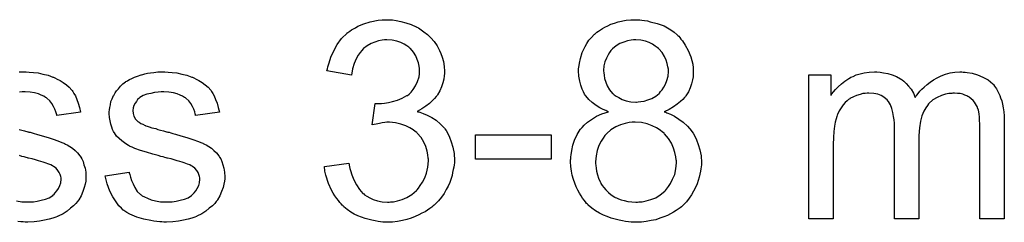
# Model space of a CAD drawing. Extents: x -2 to 8.5, y -2.9 to 5.2.
# Tile 157 of 207: x 4.0824 to 4.4795, y 2.1623 to 2.2441. Entities that reach past the tile are written whole.
import ezdxf

# ---------------------------------------------------------------- set-up
doc = ezdxf.new("R2010")
doc.units = 0
doc.layers.add('acc-ni-360-20-out-a_document', color=1, linetype='CONTINUOUS')

msp = doc.modelspace()

# ---------------------------------------------------------------- linework, layer by layer
at = {"layer": 'acc-ni-360-20-out-a_document', "color": 1}
for points in [[(4.232716, 2.244005), (4.23422, 2.243773), (4.236072, 2.243426), (4.238154, 2.242848), (4.240237, 2.242154), (4.242319, 2.241228), (4.242435, 2.241228), (4.242551, 2.241112), (4.243245, 2.240765), (4.244286, 2.240071), (4.245443, 2.239261), (4.246832, 2.238104), (4.24822, 2.236831), (4.249609, 2.235327), (4.250766, 2.233592), (4.250881, 2.23336), (4.251228, 2.232782), (4.251691, 2.231741), (4.25227, 2.230468), (4.252848, 2.228964), (4.253311, 2.227228), (4.253658, 2.225262), (4.253774, 2.223295), (4.253774, 2.223063), (4.253774, 2.222369), (4.253658, 2.221443), (4.253427, 2.220171), (4.253079, 2.218667), (4.252501, 2.217047), (4.251807, 2.215427), (4.250881, 2.213807), (4.250766, 2.213576), (4.250418, 2.213113), (4.249724, 2.212303), (4.248799, 2.211378), (4.247642, 2.210336), (4.246253, 2.209179), (4.244633, 2.208138), (4.242667, 2.207097), (4.242782, 2.207097), (4.243014, 2.206981), (4.243361, 2.206865), (4.243824, 2.206749), (4.245096, 2.206287), (4.246716, 2.205593), (4.248567, 2.204667), (4.250418, 2.20351), (4.252154, 2.202006), (4.253774, 2.20027), (4.253889, 2.200039), (4.254352, 2.199345), (4.255046, 2.198188), (4.255741, 2.196684), (4.256435, 2.194832), (4.257129, 2.192634), (4.257592, 2.190089), (4.257708, 2.187312), (4.257708, 2.187196), (4.257708, 2.186849), (4.257708, 2.186271), (4.257592, 2.185576), (4.257476, 2.184651), (4.257245, 2.18361), (4.257013, 2.182452), (4.256782, 2.18118), (4.255856, 2.178403), (4.255162, 2.176899), (4.254468, 2.17551), (4.253542, 2.174006), (4.252501, 2.172502), (4.251344, 2.170998), (4.249956, 2.16961), (4.24984, 2.169494), (4.249609, 2.169263), (4.249146, 2.168916), (4.248567, 2.168453), (4.247873, 2.167874), (4.246947, 2.167296), (4.245906, 2.166602), (4.244633, 2.166023), (4.243361, 2.165329), (4.241857, 2.164635), (4.240352, 2.164056), (4.238617, 2.163478), (4.236766, 2.163015), (4.234799, 2.162668), (4.232832, 2.162436), (4.230634, 2.162321), (4.229592, 2.162321), (4.228898, 2.162436), (4.227973, 2.162552), (4.226931, 2.162668), (4.225774, 2.162899), (4.224502, 2.163131), (4.221725, 2.163825), (4.218832, 2.164982), (4.217328, 2.165676), (4.21594, 2.166486), (4.214551, 2.167527), (4.213163, 2.168568), (4.213047, 2.168684), (4.212816, 2.168916), (4.212469, 2.169263), (4.212122, 2.169726), (4.211543, 2.170304), (4.210965, 2.171114), (4.21027, 2.171924), (4.209576, 2.172965), (4.208882, 2.174122), (4.208188, 2.175279), (4.206915, 2.178056), (4.205874, 2.181296), (4.205527, 2.183031), (4.205295, 2.184882), (4.21513, 2.186155), (4.21513, 2.186039), (4.215246, 2.185808), (4.215361, 2.185345), (4.215477, 2.184767), (4.215593, 2.184072), (4.215824, 2.183262), (4.216403, 2.181527), (4.217212, 2.179444), (4.218254, 2.177477), (4.219411, 2.175626), (4.220799, 2.174006), (4.221031, 2.173891), (4.221493, 2.173428), (4.222419, 2.172849), (4.223576, 2.172271), (4.224964, 2.171577), (4.2267, 2.170998), (4.228667, 2.170535), (4.230749, 2.17042), (4.231444, 2.17042), (4.231906, 2.170535), (4.233179, 2.170651), (4.234799, 2.170998), (4.23665, 2.171577), (4.238617, 2.172387), (4.240584, 2.173544), (4.242435, 2.175163), (4.242667, 2.175395), (4.243245, 2.176089), (4.243939, 2.17713), (4.244865, 2.178519), (4.24579, 2.180254), (4.246485, 2.182221), (4.247063, 2.184535), (4.247294, 2.187081), (4.247294, 2.187196), (4.247294, 2.187428), (4.247294, 2.187775), (4.247179, 2.188238), (4.247063, 2.18951), (4.246716, 2.191014), (4.246253, 2.192865), (4.245443, 2.194717), (4.244286, 2.196568), (4.242782, 2.198303), (4.242551, 2.198535), (4.241972, 2.198998), (4.241047, 2.199692), (4.239774, 2.200502), (4.238154, 2.201312), (4.236187, 2.202006), (4.233989, 2.202469), (4.231559, 2.2027), (4.230518, 2.2027), (4.229708, 2.202584), (4.228667, 2.202469), (4.22751, 2.202237), (4.226121, 2.202006), (4.224617, 2.201659), (4.225774, 2.210336), (4.226353, 2.210336), (4.226816, 2.21022), (4.22832, 2.21022), (4.229592, 2.210452), (4.231096, 2.210683), (4.232832, 2.21103), (4.234799, 2.211609), (4.23665, 2.212419), (4.238617, 2.21346), (4.238733, 2.21346), (4.238848, 2.213576), (4.239427, 2.214039), (4.240237, 2.214849), (4.241162, 2.21589), (4.242088, 2.217394), (4.242898, 2.219129), (4.243476, 2.221096), (4.243708, 2.222253), (4.243708, 2.223526), (4.243708, 2.223642), (4.243708, 2.223757), (4.243708, 2.224452), (4.243476, 2.225377), (4.243245, 2.22665), (4.242782, 2.228038), (4.242204, 2.229542), (4.241278, 2.231046), (4.240005, 2.232435), (4.23989, 2.232551), (4.239311, 2.233013), (4.238501, 2.233592), (4.23746, 2.234286), (4.236072, 2.234865), (4.234452, 2.235443), (4.232601, 2.235906), (4.230518, 2.236022), (4.229592, 2.236022), (4.228551, 2.23579), (4.227163, 2.235559), (4.225659, 2.235096), (4.224154, 2.234517), (4.222535, 2.233592), (4.221031, 2.232435), (4.220915, 2.232319), (4.220452, 2.231741), (4.219758, 2.230931), (4.218948, 2.229774), (4.218138, 2.22827), (4.217328, 2.226419), (4.216634, 2.22422), (4.216171, 2.221675), (4.206337, 2.22341), (4.206337, 2.223526), (4.206452, 2.223873), (4.206568, 2.224336), (4.206684, 2.22503), (4.206915, 2.22584), (4.207262, 2.226766), (4.207957, 2.228964), (4.209114, 2.231509), (4.210502, 2.234055), (4.212237, 2.236484), (4.214436, 2.238683), (4.214551, 2.238798), (4.214783, 2.238914), (4.21513, 2.239146), (4.215593, 2.239493), (4.216171, 2.239955), (4.216981, 2.240418), (4.217791, 2.240881), (4.218832, 2.241459), (4.221146, 2.242385), (4.223807, 2.243311), (4.226931, 2.243889), (4.228551, 2.244121), (4.231444, 2.244121), (4.232716, 2.244005)], [(4.33245, 2.244005), (4.333375, 2.243889), (4.334417, 2.243773), (4.335574, 2.243658), (4.336731, 2.243311), (4.339507, 2.242617), (4.342284, 2.241575), (4.343673, 2.240881), (4.345061, 2.240071), (4.346334, 2.23903), (4.347606, 2.237989), (4.347722, 2.237873), (4.347838, 2.237757), (4.348185, 2.23741), (4.348648, 2.236947), (4.34911, 2.236253), (4.349689, 2.235559), (4.350846, 2.233823), (4.352003, 2.231625), (4.353044, 2.22908), (4.353854, 2.226187), (4.35397, 2.224683), (4.354086, 2.223063), (4.354086, 2.222948), (4.354086, 2.222832), (4.354086, 2.222138), (4.35397, 2.221096), (4.353739, 2.219824), (4.353391, 2.218204), (4.352813, 2.216584), (4.352119, 2.214964), (4.351077, 2.213345), (4.350962, 2.213113), (4.350499, 2.21265), (4.349805, 2.211956), (4.348879, 2.21103), (4.347606, 2.209989), (4.346102, 2.208948), (4.344367, 2.207907), (4.342284, 2.206981), (4.3424, 2.206981), (4.342631, 2.206865), (4.342978, 2.20675), (4.343441, 2.206518), (4.34483, 2.20594), (4.346449, 2.20513), (4.348185, 2.203973), (4.350036, 2.2027), (4.351772, 2.20108), (4.353391, 2.199229), (4.353391, 2.199113), (4.353507, 2.198998), (4.35397, 2.198303), (4.354664, 2.197146), (4.355358, 2.195642), (4.356052, 2.193791), (4.356747, 2.191593), (4.357209, 2.189163), (4.357325, 2.186502), (4.357325, 2.186386), (4.357325, 2.186039), (4.357325, 2.185461), (4.357209, 2.184767), (4.357094, 2.183957), (4.356978, 2.182915), (4.356747, 2.181758), (4.3564, 2.180486), (4.35559, 2.177825), (4.355011, 2.17632), (4.354201, 2.174932), (4.353391, 2.173428), (4.352466, 2.17204), (4.351309, 2.170651), (4.350036, 2.169263), (4.34992, 2.169147), (4.349689, 2.168916), (4.349342, 2.168569), (4.348763, 2.168222), (4.347953, 2.167643), (4.347144, 2.167064), (4.346102, 2.166486), (4.344945, 2.165792), (4.343673, 2.165098), (4.342168, 2.164519), (4.340549, 2.163941), (4.338929, 2.163362), (4.337078, 2.163015), (4.335111, 2.162668), (4.333144, 2.162436), (4.330946, 2.162321), (4.329789, 2.162321), (4.328979, 2.162436), (4.327937, 2.162552), (4.32678, 2.162668), (4.325508, 2.162899), (4.324119, 2.163246), (4.320995, 2.164056), (4.319376, 2.164635), (4.317872, 2.165213), (4.316252, 2.166023), (4.314632, 2.166949), (4.313128, 2.16799), (4.311739, 2.169263), (4.311624, 2.169378), (4.311392, 2.16961), (4.311045, 2.169957), (4.310582, 2.170535), (4.31012, 2.17123), (4.309425, 2.172039), (4.308847, 2.172965), (4.308153, 2.174122), (4.307458, 2.175279), (4.30688, 2.176668), (4.305723, 2.17956), (4.30526, 2.181296), (4.304913, 2.183031), (4.304682, 2.184882), (4.304566, 2.186733), (4.304566, 2.186849), (4.304566, 2.187081), (4.304566, 2.187543), (4.304682, 2.188006), (4.304682, 2.1887), (4.304797, 2.18951), (4.305029, 2.191361), (4.305492, 2.193444), (4.306186, 2.195527), (4.307227, 2.197725), (4.3085, 2.199807), (4.3085, 2.199923), (4.308731, 2.200039), (4.309194, 2.200617), (4.31012, 2.201543), (4.311392, 2.2027), (4.313012, 2.203857), (4.314979, 2.20513), (4.317177, 2.206171), (4.319838, 2.206981), (4.319723, 2.206981), (4.319607, 2.207097), (4.31926, 2.207212), (4.318797, 2.207444), (4.317756, 2.207907), (4.316367, 2.208601), (4.314863, 2.209526), (4.313359, 2.210683), (4.311971, 2.211956), (4.310698, 2.213344), (4.310582, 2.213576), (4.310235, 2.214039), (4.309773, 2.214964), (4.30931, 2.216121), (4.308731, 2.217625), (4.308268, 2.219361), (4.307921, 2.221328), (4.307806, 2.22341), (4.307806, 2.223526), (4.307806, 2.223757), (4.307806, 2.22422), (4.307921, 2.224914), (4.308037, 2.225609), (4.308153, 2.226534), (4.308615, 2.228501), (4.30931, 2.230815), (4.310467, 2.233245), (4.311161, 2.234517), (4.311971, 2.23579), (4.313012, 2.236947), (4.314053, 2.238104), (4.314169, 2.23822), (4.3144, 2.238336), (4.314748, 2.238683), (4.31521, 2.23903), (4.315789, 2.239493), (4.316599, 2.239955), (4.317524, 2.240534), (4.31845, 2.241112), (4.319607, 2.241691), (4.32088, 2.242269), (4.322268, 2.242732), (4.323772, 2.243195), (4.327012, 2.243889), (4.328863, 2.244005), (4.330714, 2.244121), (4.331756, 2.244121), (4.33245, 2.244005)], [(4.330946, 2.236022), (4.33002, 2.236022), (4.328979, 2.23579), (4.32759, 2.235559), (4.326086, 2.235096), (4.324466, 2.234517), (4.322962, 2.233592), (4.321458, 2.232319), (4.321342, 2.232204), (4.32088, 2.231741), (4.320301, 2.230931), (4.319723, 2.22989), (4.319029, 2.228617), (4.31845, 2.227113), (4.317987, 2.225493), (4.317872, 2.223642), (4.317872, 2.223526), (4.317872, 2.22341), (4.317987, 2.222716), (4.318103, 2.221675), (4.318334, 2.220402), (4.318797, 2.218898), (4.319376, 2.217394), (4.320301, 2.215774), (4.321458, 2.214386), (4.321574, 2.21427), (4.322152, 2.213807), (4.322962, 2.213229), (4.324004, 2.21265), (4.325392, 2.211956), (4.327012, 2.211378), (4.328863, 2.210915), (4.330946, 2.210799), (4.331177, 2.210799), (4.331871, 2.210915), (4.332913, 2.21103), (4.334301, 2.211262), (4.335805, 2.211725), (4.337309, 2.212303), (4.338929, 2.213229), (4.340317, 2.214386), (4.340433, 2.214501), (4.340896, 2.21508), (4.341474, 2.215774), (4.342168, 2.216816), (4.342863, 2.218088), (4.343441, 2.219592), (4.343904, 2.221328), (4.34402, 2.223179), (4.34402, 2.223295), (4.34402, 2.22341), (4.34402, 2.224105), (4.343788, 2.225146), (4.343557, 2.226419), (4.343094, 2.227807), (4.3424, 2.229311), (4.341474, 2.230815), (4.340202, 2.232319), (4.340086, 2.232435), (4.339507, 2.232898), (4.338698, 2.233476), (4.337656, 2.234171), (4.336268, 2.234865), (4.334764, 2.235443), (4.332913, 2.235906), (4.330946, 2.236022)], [(4.082191, 2.223063), (4.084967, 2.223063), (4.08624, 2.222948)], [(4.08624, 2.222948), (4.087976, 2.222832), (4.089827, 2.2226), (4.091794, 2.222138), (4.093876, 2.221675), (4.095843, 2.220981), (4.095959, 2.220981), (4.096075, 2.220865), (4.096653, 2.220633), (4.097579, 2.220171), (4.098736, 2.219592), (4.100008, 2.218782), (4.101281, 2.217857), (4.102438, 2.216815), (4.103479, 2.215658), (4.103595, 2.215543), (4.103827, 2.21508), (4.104289, 2.21427), (4.104868, 2.213344), (4.105446, 2.211956), (4.106025, 2.210452), (4.106488, 2.208716), (4.10695, 2.206749), (4.097347, 2.205477), (4.097347, 2.205708), (4.097232, 2.206171), (4.097, 2.206981), (4.096653, 2.208022), (4.096075, 2.209064), (4.09538, 2.21022), (4.09457, 2.211378), (4.093414, 2.212419), (4.093298, 2.212535), (4.092835, 2.212766), (4.092141, 2.213229), (4.091099, 2.213691), (4.089943, 2.214154), (4.088438, 2.214617), (4.086587, 2.214849), (4.08462, 2.214964), (4.083463, 2.214964), (4.082306, 2.214849)], [(4.142239, 2.222948), (4.143974, 2.222832), (4.145826, 2.2226), (4.147792, 2.222138), (4.149875, 2.221675), (4.151842, 2.220981), (4.151958, 2.220981), (4.152073, 2.220865), (4.152652, 2.220633), (4.153578, 2.220171), (4.154734, 2.219592), (4.156007, 2.218782), (4.15728, 2.217857), (4.158437, 2.216815), (4.159478, 2.215658), (4.159594, 2.215543), (4.159825, 2.21508), (4.160288, 2.21427), (4.160867, 2.213344), (4.161445, 2.211956), (4.162024, 2.210452), (4.162486, 2.208716), (4.162949, 2.206749), (4.153346, 2.205477), (4.153346, 2.205708), (4.15323, 2.206171), (4.152999, 2.206981), (4.152652, 2.208022), (4.152073, 2.209064), (4.151379, 2.21022), (4.150569, 2.211378), (4.149412, 2.212419), (4.149297, 2.212535), (4.148834, 2.212766), (4.14814, 2.213229), (4.147098, 2.213691), (4.145941, 2.214154), (4.144437, 2.214617), (4.142586, 2.214849), (4.140619, 2.214964), (4.139462, 2.214964), (4.138305, 2.214849), (4.136801, 2.214733), (4.135297, 2.214386), (4.133677, 2.214039), (4.132173, 2.21346), (4.1309, 2.21265), (4.130785, 2.212535), (4.130438, 2.212303), (4.129975, 2.21184), (4.129512, 2.211146), (4.128933, 2.210452), (4.128471, 2.209526), (4.128123, 2.208485), (4.128008, 2.207444), (4.128008, 2.207328), (4.128008, 2.207097), (4.128123, 2.206749), (4.128123, 2.206287), (4.128471, 2.20513), (4.129165, 2.203973), (4.12928, 2.203857), (4.129396, 2.203741), (4.129628, 2.203394), (4.13009, 2.203047), (4.130553, 2.2027), (4.131247, 2.202237), (4.132057, 2.20189), (4.132983, 2.201427), (4.133099, 2.201427), (4.13333, 2.201312), (4.133793, 2.201196), (4.134603, 2.200849), (4.13576, 2.200502), (4.137264, 2.200155), (4.138189, 2.199807), (4.139231, 2.199576), (4.140388, 2.199229), (4.14166, 2.198882), (4.141776, 2.198882), (4.142123, 2.198766), (4.142702, 2.198651), (4.143396, 2.198419), (4.144206, 2.198188), (4.145247, 2.197956), (4.147445, 2.197262), (4.149875, 2.196568), (4.152305, 2.195758), (4.154503, 2.194948), (4.155429, 2.194601), (4.156239, 2.194254), (4.15647, 2.194138), (4.156933, 2.193907), (4.157627, 2.19356), (4.158668, 2.192981), (4.15971, 2.192287), (4.160751, 2.191361), (4.161792, 2.19032), (4.162718, 2.189163), (4.162833, 2.189047), (4.163065, 2.188585), (4.163528, 2.18789), (4.16399, 2.186849), (4.164338, 2.185576), (4.1648, 2.184188), (4.165032, 2.182568), (4.165148, 2.180717), (4.165148, 2.180486), (4.165148, 2.179907), (4.165032, 2.178981), (4.1648, 2.177709), (4.164453, 2.17632), (4.163875, 2.174816), (4.163181, 2.173081), (4.162255, 2.171461), (4.162139, 2.17123), (4.161676, 2.170767), (4.161098, 2.169957), (4.160172, 2.169031), (4.1589, 2.16799), (4.157511, 2.166833), (4.155891, 2.165792), (4.153925, 2.16475), (4.153809, 2.16475), (4.153693, 2.164635), (4.152999, 2.164403), (4.151842, 2.164056), (4.150338, 2.163593), (4.148487, 2.163131), (4.146404, 2.162784), (4.144206, 2.162552), (4.14166, 2.162436), (4.140619, 2.162436), (4.139809, 2.162552), (4.138884, 2.162552), (4.137727, 2.162668), (4.13657, 2.162784), (4.135297, 2.163015), (4.13252, 2.163593), (4.129628, 2.164403), (4.126851, 2.16556), (4.125578, 2.166255), (4.124421, 2.167064), (4.124305, 2.16718), (4.12419, 2.167296), (4.123495, 2.16799), (4.122454, 2.169031), (4.121297, 2.170651), (4.120025, 2.172618), (4.118752, 2.174932), (4.117711, 2.177825), (4.116901, 2.181064), (4.126619, 2.182568), (4.126619, 2.182452), (4.126619, 2.182337), (4.126851, 2.181643), (4.127082, 2.180486), (4.127545, 2.179213), (4.128123, 2.177825), (4.128818, 2.17632), (4.129859, 2.174816), (4.131132, 2.173544), (4.131363, 2.173428), (4.131826, 2.173081), (4.132752, 2.172618), (4.133908, 2.172039), (4.135413, 2.171461), (4.137148, 2.170998), (4.139231, 2.170651), (4.14166, 2.170535), (4.142817, 2.170535), (4.143974, 2.170651), (4.145479, 2.170883), (4.147098, 2.17123), (4.148834, 2.171692), (4.150338, 2.172271), (4.151726, 2.173197), (4.151842, 2.173312), (4.152305, 2.173659), (4.152768, 2.174238), (4.153462, 2.175048), (4.15404, 2.175973), (4.154619, 2.17713), (4.154966, 2.178287), (4.155082, 2.179676), (4.155082, 2.179791), (4.155082, 2.180254), (4.154966, 2.180833), (4.154734, 2.181643), (4.154387, 2.182452), (4.153809, 2.183262), (4.153115, 2.184188), (4.152073, 2.184882), (4.151958, 2.184998), (4.151611, 2.185114), (4.151032, 2.185461), (4.150106, 2.185808), (4.148718, 2.186271), (4.147908, 2.186618), (4.146983, 2.186849), (4.145941, 2.187196), (4.144784, 2.187543), (4.143512, 2.18789), (4.142007, 2.188238), (4.141892, 2.188238), (4.141545, 2.188353), (4.140966, 2.188469), (4.140272, 2.1887), (4.139346, 2.188932), (4.138305, 2.189279), (4.136107, 2.189857), (4.133561, 2.190667), (4.131132, 2.191361), (4.128818, 2.192171), (4.127776, 2.192634), (4.126967, 2.192981), (4.126735, 2.193097), (4.126272, 2.193328), (4.125578, 2.193791), (4.124653, 2.19437), (4.123611, 2.19518), (4.12257, 2.196105), (4.121529, 2.197146), (4.120603, 2.198419), (4.120487, 2.198535), (4.120256, 2.198998), (4.119909, 2.199807), (4.119562, 2.200733), (4.119215, 2.20189), (4.118868, 2.203278), (4.118636, 2.204667), (4.11852, 2.206287), (4.11852, 2.206518), (4.11852, 2.206981), (4.118636, 2.207675), (4.118752, 2.208716), (4.118983, 2.209758), (4.119215, 2.21103), (4.119677, 2.212187), (4.120256, 2.21346), (4.120372, 2.213576), (4.120603, 2.214039), (4.12095, 2.214617), (4.121529, 2.215427), (4.122223, 2.216237), (4.123033, 2.217278), (4.123958, 2.218204), (4.125115, 2.219014), (4.125231, 2.219129), (4.125578, 2.219245), (4.126041, 2.219592), (4.126735, 2.219939), (4.127661, 2.220402), (4.128702, 2.220865), (4.129975, 2.221328), (4.131363, 2.221791), (4.131595, 2.221906), (4.132057, 2.222022), (4.132867, 2.222253), (4.133908, 2.222485), (4.135181, 2.222716), (4.13657, 2.222832), (4.138189, 2.223063), (4.140966, 2.223063), (4.142239, 2.222948)], [(4.462959, 2.222948), (4.463769, 2.222948), (4.464579, 2.222832), (4.466546, 2.222485), (4.468629, 2.221906), (4.470827, 2.220981), (4.473025, 2.219824), (4.474876, 2.218204), (4.475108, 2.217972), (4.475571, 2.217278), (4.476381, 2.216237), (4.476728, 2.215427), (4.47719, 2.214617), (4.477653, 2.213576), (4.478, 2.212535), (4.478463, 2.211378), (4.47881, 2.209989), (4.479042, 2.208601), (4.479273, 2.206981), (4.479504, 2.205361), (4.479504, 2.20351), (4.479504, 2.163709), (4.46967, 2.163709), (4.46967, 2.200155), (4.46967, 2.20027), (4.46967, 2.200386), (4.46967, 2.20108), (4.46967, 2.202122), (4.469554, 2.203394), (4.469439, 2.204783), (4.469323, 2.206171), (4.469091, 2.207559), (4.468744, 2.208601), (4.468744, 2.208716), (4.468513, 2.209064), (4.468282, 2.209526), (4.467934, 2.210105), (4.467472, 2.210799), (4.466893, 2.211493), (4.466199, 2.212188), (4.465273, 2.212882), (4.465158, 2.212997), (4.46481, 2.213113), (4.464348, 2.213345), (4.463538, 2.213692), (4.462728, 2.214039), (4.461687, 2.21427), (4.460645, 2.214386), (4.459373, 2.214501), (4.458794, 2.214501), (4.458331, 2.214386), (4.457174, 2.21427), (4.455786, 2.214039), (4.454166, 2.21346), (4.452431, 2.212766), (4.450695, 2.211725), (4.449075, 2.210336), (4.44896, 2.210105), (4.448497, 2.209526), (4.447803, 2.208601), (4.447108, 2.207212), (4.446298, 2.205361), (4.44572, 2.203163), (4.445257, 2.200502), (4.445026, 2.197378), (4.445026, 2.163709), (4.435191, 2.163709), (4.435191, 2.201312), (4.435191, 2.201427), (4.435191, 2.201659), (4.435191, 2.20189), (4.435191, 2.202353), (4.435076, 2.203626), (4.434844, 2.205014), (4.434613, 2.206634), (4.43415, 2.208254), (4.433572, 2.209758), (4.432762, 2.211146), (4.432646, 2.211262), (4.432299, 2.211725), (4.43172, 2.212188), (4.43091, 2.212882), (4.429869, 2.21346), (4.428481, 2.214039), (4.426861, 2.214386), (4.424894, 2.214501), (4.4242, 2.214501), (4.42339, 2.214386), (4.422464, 2.21427), (4.421307, 2.213923), (4.419919, 2.213576), (4.418646, 2.212997), (4.417258, 2.212303), (4.417142, 2.212188), (4.416679, 2.21184), (4.416101, 2.211378), (4.415291, 2.210683), (4.414481, 2.209758), (4.413671, 2.208601), (4.412861, 2.207328), (4.412167, 2.205824), (4.412051, 2.205593), (4.411936, 2.205014), (4.411704, 2.204088), (4.411357, 2.202816), (4.41101, 2.20108), (4.410779, 2.198998), (4.410663, 2.196568), (4.410547, 2.193791), (4.410547, 2.163709), (4.400713, 2.163709), (4.400713, 2.221791), (4.409506, 2.221791), (4.409506, 2.21346), (4.409622, 2.213692), (4.409969, 2.214154), (4.410663, 2.214964), (4.411473, 2.21589), (4.412514, 2.217047), (4.413787, 2.218204), (4.415175, 2.219361), (4.416795, 2.220402), (4.417026, 2.220518), (4.417605, 2.220865), (4.41853, 2.221212), (4.419803, 2.221791), (4.421307, 2.222253), (4.423043, 2.222601), (4.42501, 2.222948), (4.427092, 2.223063), (4.428134, 2.223063), (4.429406, 2.222948), (4.430795, 2.222716), (4.43253, 2.222369), (4.434266, 2.221906), (4.436001, 2.221212), (4.437621, 2.220287), (4.437852, 2.220171), (4.438315, 2.219824), (4.439009, 2.219245), (4.439935, 2.21832), (4.440861, 2.217278), (4.441902, 2.216006), (4.442828, 2.214501), (4.443522, 2.212766), (4.443637, 2.212882), (4.443869, 2.213229), (4.444216, 2.213692), (4.444794, 2.214386), (4.445489, 2.215196), (4.446298, 2.216006), (4.447224, 2.216931), (4.448381, 2.217972), (4.449654, 2.218898), (4.450926, 2.219824), (4.452431, 2.220634), (4.45405, 2.221443), (4.455786, 2.222138), (4.457637, 2.222601), (4.459488, 2.222948), (4.461571, 2.223063), (4.462381, 2.223063), (4.462959, 2.222948)], [(4.330599, 2.202816), (4.329904, 2.202816), (4.329441, 2.2027), (4.328169, 2.202584), (4.326549, 2.202237), (4.324698, 2.201659), (4.322847, 2.200849), (4.32088, 2.199692), (4.319144, 2.198188), (4.318913, 2.197956), (4.31845, 2.197378), (4.317756, 2.196336), (4.316946, 2.195064), (4.31602, 2.193328), (4.315326, 2.191361), (4.314863, 2.189163), (4.314632, 2.186733), (4.314632, 2.186502), (4.314632, 2.186039), (4.314748, 2.185229), (4.314863, 2.184188), (4.315095, 2.182915), (4.315442, 2.181527), (4.315905, 2.180139), (4.316483, 2.178634), (4.316599, 2.178519), (4.31683, 2.17794), (4.317293, 2.177246), (4.317987, 2.176436), (4.318797, 2.175395), (4.319838, 2.174354), (4.320995, 2.173428), (4.322384, 2.172502), (4.322615, 2.172387), (4.323078, 2.172155), (4.323888, 2.171808), (4.324929, 2.171461), (4.326202, 2.171114), (4.327706, 2.170767), (4.329326, 2.170535), (4.330946, 2.17042), (4.33164, 2.17042), (4.332103, 2.170535), (4.333491, 2.170651), (4.335111, 2.170998), (4.336962, 2.171577), (4.338929, 2.172271), (4.34078, 2.173428), (4.342631, 2.174932), (4.342863, 2.175164), (4.343325, 2.175742), (4.344135, 2.176783), (4.344945, 2.178056), (4.345755, 2.179676), (4.346565, 2.181643), (4.347028, 2.183957), (4.347259, 2.186386), (4.347259, 2.186502), (4.347259, 2.186733), (4.347259, 2.187081), (4.347144, 2.187543), (4.347028, 2.188816), (4.346681, 2.190552), (4.346102, 2.192287), (4.345292, 2.194254), (4.344135, 2.196221), (4.342516, 2.198072), (4.342284, 2.198303), (4.341706, 2.198766), (4.340664, 2.199576), (4.339276, 2.200502), (4.337541, 2.201312), (4.335458, 2.202122), (4.333144, 2.202584), (4.330599, 2.202816)], [(4.082191, 2.199807), (4.083232, 2.199576), (4.084389, 2.199229), (4.085662, 2.198882), (4.085777, 2.198882), (4.086124, 2.198766), (4.086703, 2.198651), (4.087397, 2.198419), (4.088207, 2.198188), (4.089248, 2.197956), (4.091447, 2.197262), (4.093876, 2.196568), (4.096306, 2.195758), (4.098504, 2.194948), (4.09943, 2.194601), (4.10024, 2.194254), (4.100471, 2.194138), (4.100934, 2.193907), (4.101628, 2.19356), (4.102669, 2.192981), (4.103711, 2.192287), (4.104752, 2.191361), (4.105793, 2.19032), (4.106719, 2.189163), (4.106835, 2.189047), (4.107066, 2.188585), (4.107529, 2.18789), (4.107992, 2.186849), (4.108339, 2.185576), (4.108802, 2.184188), (4.109033, 2.182568), (4.109149, 2.180717), (4.109149, 2.180486), (4.109149, 2.179907), (4.109033, 2.178981), (4.108802, 2.177709), (4.108454, 2.17632), (4.107876, 2.174816), (4.107182, 2.173081), (4.106256, 2.171461), (4.106141, 2.17123), (4.105678, 2.170767), (4.105099, 2.169957), (4.104174, 2.169031), (4.102901, 2.16799), (4.101512, 2.166833), (4.099893, 2.165792), (4.097926, 2.16475), (4.09781, 2.16475), (4.097694, 2.164635), (4.097, 2.164403), (4.095843, 2.164056), (4.094339, 2.163593), (4.092488, 2.163131), (4.090405, 2.162784), (4.088207, 2.162552), (4.085662, 2.162436), (4.08462, 2.162436), (4.08381, 2.162552), (4.082885, 2.162552), (4.081728, 2.162668)], [(4.296698, 2.187775), (4.266269, 2.187775), (4.266269, 2.197609), (4.296698, 2.197609), (4.296698, 2.187775)], [(4.081149, 2.170998), (4.083232, 2.170651), (4.085662, 2.170535), (4.086819, 2.170535), (4.087976, 2.170651), (4.08948, 2.170883), (4.091099, 2.17123), (4.092835, 2.171692), (4.094339, 2.172271), (4.095727, 2.173197), (4.095843, 2.173312), (4.096306, 2.173659), (4.096769, 2.174238), (4.097463, 2.175048), (4.098042, 2.175973), (4.09862, 2.17713), (4.098967, 2.178287), (4.099083, 2.179676), (4.099083, 2.179791), (4.099083, 2.180254), (4.098967, 2.180833), (4.098736, 2.181643), (4.098389, 2.182452), (4.09781, 2.183262), (4.097116, 2.184188), (4.096075, 2.184882), (4.095959, 2.184998), (4.095612, 2.185114), (4.095033, 2.185461), (4.094108, 2.185808), (4.092719, 2.186271), (4.091909, 2.186618), (4.090984, 2.186849), (4.089943, 2.187196), (4.088785, 2.187543), (4.087513, 2.18789), (4.086009, 2.188238), (4.085893, 2.188238), (4.085546, 2.188353), (4.084967, 2.188469), (4.084273, 2.1887), (4.083348, 2.188932), (4.082306, 2.189279)]]:
    msp.add_lwpolyline(points, dxfattribs=at)

doc.saveas('drawing.dxf')
